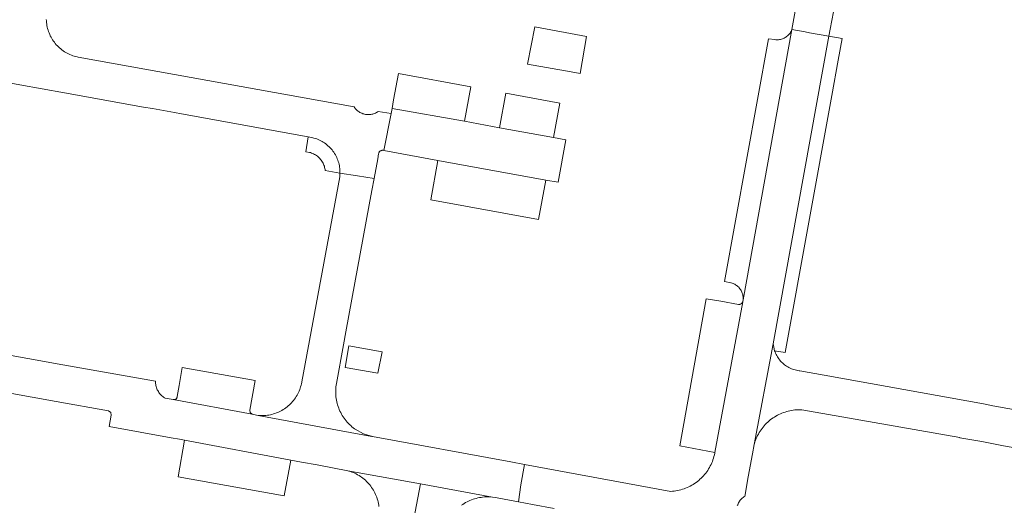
# Model space of a CAD drawing. Extents: x 152825 to 164088, y 457113 to 463005.
# Tile 115 of 256: x 157347 to 157478, y 459862 to 459927. Entities that reach past the tile are written whole.
import ezdxf

# ---------------------------------------------------------------- set-up
doc = ezdxf.new("R2010")
doc.units = 0
doc.header["$LTSCALE"] = 0.5
for name, color, linetype, lineweight in [('B-PV-VH-GESLOTENVERHARDING_ASFALT-GV', 251, 'CONTINUOUS', 18), ('B-PV-VH-GESLOTENVERHARDING_KUNSTSTOF-GV', 251, 'CONTINUOUS', 18), ('B-PV-VH-OPENVERHARDING_BETONSTRAATSTEEN-GV', 251, 'CONTINUOUS', 18)]:
    doc.layers.add(name, color=color, linetype=linetype, lineweight=lineweight)

msp = doc.modelspace()

# ---------------------------------------------------------------- linework, layer by layer
at = {"layer": 'B-PV-VH-GESLOTENVERHARDING_ASFALT-GV', "flags": 128}
for points in [[(157397.764, 459852.829), (157400.08, 459865.124), (157390.42, 459866.88), (157390.565, 459866.84), (157390.767, 459866.778), (157390.966, 459866.708), (157391.163, 459866.63), (157391.356, 459866.545), (157391.547, 459866.453), (157391.734, 459866.353), (157391.916, 459866.247), (157392.095, 459866.133), (157392.269, 459866.014), (157392.439, 459865.887), (157392.604, 459865.754), (157392.763, 459865.615), (157392.917, 459865.471), (157393.066, 459865.32), (157393.209, 459865.164), (157393.345, 459865.003), (157393.476, 459864.836), (157393.6, 459864.665), (157393.718, 459864.489), (157393.829, 459864.309), (157393.933, 459864.125), (157394.03, 459863.937), (157394.12, 459863.745), (157394.202, 459863.551), (157394.277, 459863.353), (157394.345, 459863.152), (157394.405, 459862.95), (157394.457, 459862.745), (157394.501, 459862.538), (157394.538, 459862.329), (157394.566, 459862.12)], [(157405.543, 459862.288), (157405.722, 459862.412), (157405.906, 459862.53), (157406.094, 459862.641), (157406.286, 459862.745), (157406.482, 459862.842), (157406.681, 459862.932), (157406.883, 459863.014), (157407.089, 459863.089), (157407.296, 459863.156), (157407.507, 459863.216), (157407.719, 459863.268), (157407.933, 459863.312), (157408.148, 459863.349), (157408.365, 459863.377), (157408.582, 459863.398), (157408.8, 459863.41), (157409.019, 459863.415), (157409.237, 459863.411), (157409.455, 459863.4), (157409.673, 459863.38), (157400.08, 459865.124), (157397.764, 459852.829)]]:
    msp.add_lwpolyline(points, dxfattribs=at)
at = {"layer": 'B-PV-VH-GESLOTENVERHARDING_KUNSTSTOF-GV', "flags": 128}
msp.add_lwpolyline([(157414.333, 459920.92), (157420.133, 459919.899), (157421.328, 459919.689), (157422.165, 459924.606), (157415.29, 459925.894)], close=True, dxfattribs=at)
at = {"layer": 'B-PV-VH-OPENVERHARDING_BETONSTRAATSTEEN-GV', "flags": 128}
for points in [[(157450.475, 459930.928), (157449.502, 459925.53), (157451.259, 459925.218), (157451.863, 459925.107), (157454.439, 459924.636), (157454.613, 459925.572), (157455.479, 459930.236)], [(157345.58, 459918.39), (157346.81, 459918.17), (157352.72, 459917.1), (157363.25, 459915.22), (157364.46, 459915.01), (157367.39, 459914.49), (157368.29, 459914.3), (157385.174, 459911.249), (157385.78, 459911.14), (157385.925, 459911.102), (157386.111, 459911.045), (157386.295, 459910.981), (157386.476, 459910.91), (157386.655, 459910.831), (157386.829, 459910.745), (157387, 459910.652), (157387.167, 459910.552), (157387.33, 459910.445), (157387.488, 459910.331), (157387.642, 459910.211), (157387.79, 459910.085), (157387.933, 459909.953), (157388.071, 459909.815), (157388.203, 459909.672), (157388.329, 459909.523), (157388.448, 459909.369), (157388.561, 459909.211), (157388.668, 459909.048), (157388.768, 459908.88), (157388.861, 459908.709), (157388.946, 459908.534), (157389.025, 459908.356), (157389.096, 459908.175), (157389.16, 459907.99), (157389.216, 459907.804), (157389.264, 459907.615), (157389.304, 459907.425), (157389.337, 459907.233), (157389.362, 459907.039), (157389.378, 459906.845), (157389.387, 459906.651), (157389.388, 459906.456), (157391.723, 459906.084), (157393.919, 459905.735), (157394.4, 459908.35), (157394.518, 459908.996), (157394.52, 459909.01), (157394.533, 459909.075), (157394.553, 459909.138), (157394.581, 459909.197), (157394.616, 459909.253), (157394.658, 459909.304), (157394.705, 459909.35), (157394.758, 459909.39), (157394.815, 459909.423), (157394.875, 459909.449), (157394.939, 459909.467), (157395.004, 459909.478), (157395.07, 459909.481), (157395.135, 459909.475), (157395.2, 459909.462), (157396.194, 459914.37), (157394.485, 459914.651), (157394.46, 459914.633), (157394.348, 459914.559), (157394.232, 459914.491), (157394.112, 459914.43), (157393.989, 459914.377), (157393.863, 459914.331), (157393.734, 459914.293), (157393.603, 459914.262), (157393.47, 459914.239), (157393.337, 459914.224), (157393.203, 459914.217), (157393.068, 459914.218), (157392.934, 459914.227), (157392.801, 459914.244), (157392.669, 459914.269), (157392.538, 459914.302), (157392.41, 459914.343), (157392.285, 459914.391), (157392.162, 459914.446), (157392.043, 459914.508), (157391.928, 459914.578), (157391.817, 459914.654), (157391.711, 459914.737), (157391.611, 459914.826), (157391.515, 459914.92), (157391.426, 459915.021), (157391.342, 459915.126), (157391.265, 459915.236), (157354.56, 459921.85), (157354.434, 459921.876), (157354.234, 459921.925), (157354.037, 459921.981), (157353.843, 459922.044), (157353.65, 459922.115), (157353.461, 459922.194), (157353.275, 459922.28), (157353.093, 459922.373), (157352.914, 459922.473), (157352.739, 459922.58), (157352.569, 459922.694), (157352.403, 459922.815), (157352.242, 459922.942), (157352.086, 459923.074), (157351.935, 459923.214), (157351.79, 459923.358), (157351.651, 459923.508), (157351.517, 459923.664), (157351.39, 459923.825), (157351.269, 459923.99), (157351.155, 459924.161), (157351.048, 459924.335), (157350.947, 459924.513), (157350.853, 459924.696), (157350.767, 459924.881), (157350.688, 459925.071), (157350.616, 459925.263), (157350.552, 459925.457), (157350.496, 459925.654), (157350.447, 459925.853), (157350.406, 459926.054), (157350.373, 459926.256), (157350.348, 459926.46), (157350.33, 459926.664), (157350.321, 459926.869)], [(157442.245, 459862.247), (157442.29, 459862.373), (157442.343, 459862.496), (157442.403, 459862.616), (157442.47, 459862.732), (157442.544, 459862.844), (157442.624, 459862.951), (157442.711, 459863.053), (157442.803, 459863.15), (157442.901, 459863.242), (157443.005, 459863.327), (157443.113, 459863.406), (157443.226, 459863.478), (157443.693, 459866.059), (157444.253, 459869.152), (157444.473, 459870.371), (157447.02, 459883.76), (157454.439, 459924.636), (157451.863, 459925.107), (157451.259, 459925.218), (157449.502, 459925.53), (157443, 459889.613), (157442.966, 459889.389), (157442.962, 459889.372), (157442.96, 459889.363), (157442.958, 459889.355), (157439.26, 459869.32), (157439.239, 459869.209), (157439.191, 459868.989), (157439.135, 459868.771), (157439.072, 459868.555), (157439.001, 459868.342), (157438.922, 459868.131), (157438.836, 459867.924), (157438.743, 459867.719), (157438.643, 459867.518), (157438.535, 459867.321), (157438.42, 459867.127), (157438.299, 459866.938), (157438.171, 459866.753), (157438.036, 459866.573), (157437.896, 459866.398), (157437.749, 459866.228), (157437.596, 459866.063), (157437.437, 459865.904), (157437.273, 459865.75), (157437.103, 459865.603), (157436.928, 459865.461), (157436.748, 459865.326), (157436.564, 459865.197), (157436.375, 459865.075), (157436.182, 459864.96), (157435.985, 459864.852), (157435.784, 459864.751), (157435.58, 459864.657), (157435.372, 459864.57), (157435.162, 459864.491), (157434.949, 459864.419), (157434.733, 459864.355), (157434.516, 459864.299), (157434.296, 459864.25), (157434.075, 459864.21), (157433.853, 459864.177), (157433.629, 459864.152), (157433.405, 459864.135), (157413.942, 459867.714), (157413.454, 459865.032), (157413.12, 459862.75), (157415.01, 459862.39), (157417.863, 459861.849)], [(157332.45, 459879.55), (157351.62, 459876.1), (157358.609, 459874.831), (157358.888, 459874.609), (157358.952, 459874.258), (157358.68, 459872.76), (157366.917, 459871.276), (157368.037, 459871.075), (157368.724, 459870.952), (157382.845, 459868.309), (157384.256, 459868.043), (157386.349, 459867.648), (157390.42, 459866.88), (157400.08, 459865.124), (157409.673, 459863.38), (157410.096, 459863.319), (157410.514, 459863.227), (157413.12, 459862.75), (157413.454, 459865.032), (157413.942, 459867.714), (157412.093, 459868.054), (157393.73, 459871.43), (157393.693, 459871.437), (157393.626, 459871.45), (157378.507, 459874.244), (157378.493, 459874.246), (157378.288, 459874.271), (157378.084, 459874.305), (157377.882, 459874.346), (157377.682, 459874.395), (157367.185, 459876.337), (157366.13, 459876.52), (157366.032, 459876.58), (157365.913, 459876.662), (157365.798, 459876.751), (157365.688, 459876.846), (157365.584, 459876.946), (157365.485, 459877.053), (157365.392, 459877.164), (157365.306, 459877.281), (157365.226, 459877.402), (157365.153, 459877.527), (157365.087, 459877.656), (157365.028, 459877.789), (157364.977, 459877.924), (157364.933, 459878.062), (157364.897, 459878.203), (157364.869, 459878.345), (157364.848, 459878.489), (157364.835, 459878.633), (157364.831, 459878.778), (157352.51, 459880.98), (157333.38, 459884.41)], [(157496.23, 459871.95), (157476.22, 459875.53), (157474.99, 459875.78), (157453.8, 459879.59), (157450.568, 459880.162), (157450.463, 459880.174), (157450.287, 459880.199), (157450.113, 459880.233), (157449.94, 459880.274), (157449.77, 459880.323), (157449.602, 459880.38), (157449.436, 459880.444), (157449.274, 459880.516), (157449.115, 459880.594), (157448.959, 459880.68), (157448.808, 459880.773), (157448.661, 459880.873), (157448.519, 459880.979), (157448.382, 459881.091), (157448.25, 459881.21), (157448.123, 459881.334), (157448.002, 459881.464), (157447.887, 459881.599), (157447.778, 459881.739), (157447.676, 459881.884), (157447.58, 459882.034), (157447.492, 459882.187), (157447.41, 459882.345), (157447.335, 459882.506), (157447.268, 459882.67), (157447.208, 459882.837), (157447.086, 459883.293), (157447.02, 459883.76), (157444.473, 459870.371), (157444.518, 459870.526), (157444.587, 459870.74), (157444.663, 459870.951), (157444.747, 459871.159), (157444.838, 459871.364), (157444.937, 459871.565), (157445.042, 459871.763), (157445.155, 459871.957), (157445.275, 459872.147), (157445.401, 459872.333), (157445.533, 459872.514), (157445.672, 459872.69), (157445.818, 459872.861), (157445.969, 459873.027), (157446.126, 459873.187), (157446.289, 459873.342), (157446.457, 459873.49), (157446.63, 459873.633), (157446.808, 459873.769), (157446.991, 459873.899), (157447.179, 459874.022), (157447.371, 459874.139), (157447.567, 459874.249), (157447.766, 459874.351), (157447.969, 459874.446), (157448.176, 459874.534), (157448.385, 459874.615), (157448.597, 459874.688), (157448.812, 459874.754), (157449.029, 459874.812), (157449.247, 459874.862), (157449.468, 459874.904), (157449.69, 459874.938), (157449.912, 459874.965), (157450.136, 459874.984), (157450.36, 459874.994), (157450.585, 459874.997), (157450.809, 459874.991), (157471.83, 459871.28), (157471.844, 459871.277), (157474.77, 459870.76), (157477.66, 459870.21), (157482.49, 459869.36)]]:
    msp.add_lwpolyline(points, dxfattribs=at)
for points in [[(157443, 459889.613), (157449.502, 459925.53), (157449.495, 459925.512), (157449.446, 459925.393), (157449.389, 459925.277), (157449.324, 459925.165), (157449.254, 459925.056), (157449.176, 459924.953), (157449.092, 459924.854), (157449.003, 459924.761), (157448.907, 459924.673), (157448.807, 459924.592), (157448.702, 459924.517), (157448.592, 459924.448), (157448.478, 459924.387), (157448.361, 459924.332), (157448.24, 459924.285), (157448.117, 459924.246), (157447.992, 459924.214), (157447.864, 459924.19), (157447.736, 459924.174), (157447.607, 459924.166), (157447.478, 459924.165), (157447.348, 459924.173), (157447.22, 459924.189), (157446.41, 459924.31), (157440.55, 459892.05), (157441.37, 459891.863), (157441.429, 459891.849), (157441.553, 459891.813), (157441.675, 459891.77), (157441.795, 459891.72), (157441.91, 459891.662), (157442.022, 459891.597), (157442.13, 459891.525), (157442.233, 459891.447), (157442.331, 459891.362), (157442.424, 459891.272), (157442.511, 459891.176), (157442.591, 459891.075), (157442.666, 459890.969), (157442.734, 459890.859), (157442.794, 459890.745), (157442.848, 459890.627), (157442.894, 459890.506), (157442.933, 459890.382), (157442.964, 459890.257), (157442.987, 459890.129), (157443.002, 459890.001), (157443.009, 459889.872), (157443.009, 459889.742)], [(157456.175, 459924.318), (157454.439, 459924.636), (157447.02, 459883.76), (157447.086, 459883.293), (157447.208, 459882.837), (157448.63, 459882.58), (157454.81, 459916.76), (157455.66, 459921.464)], [(157406.79, 459917.9), (157397.16, 459919.7), (157396.526, 459916.201), (157396.312, 459915.021), (157405.95, 459913.35)], [(157418.63, 459915.76), (157411.47, 459917.07), (157410.6, 459912.48), (157417.8, 459911.18)], [(157405.95, 459913.35), (157396.312, 459915.021), (157396.194, 459914.37), (157395.2, 459909.462), (157402.42, 459908.13), (157416.78, 459905.52), (157418.39, 459905.25), (157419.45, 459910.88), (157417.8, 459911.18), (157410.6, 459912.48)], [(157385.78, 459911.14), (157385.174, 459911.249), (157384.847, 459909.287), (157385.321, 459909.2), (157385.465, 459909.16), (157385.607, 459909.113), (157385.746, 459909.059), (157385.881, 459908.997), (157386.013, 459908.928), (157386.142, 459908.852), (157386.266, 459908.769), (157386.385, 459908.68), (157386.499, 459908.584), (157386.609, 459908.482), (157386.712, 459908.375), (157386.81, 459908.262), (157386.901, 459908.144), (157386.986, 459908.022), (157387.064, 459907.895), (157387.136, 459907.764), (157387.2, 459907.63), (157387.257, 459907.492), (157387.306, 459907.351), (157387.348, 459907.208), (157387.382, 459907.063), (157387.409, 459906.916), (157387.427, 459906.768), (157389.388, 459906.456), (157389.387, 459906.651), (157389.378, 459906.845), (157389.362, 459907.039), (157389.337, 459907.233), (157389.304, 459907.425), (157389.264, 459907.615), (157389.216, 459907.804), (157389.16, 459907.99), (157389.096, 459908.175), (157389.025, 459908.356), (157388.946, 459908.534), (157388.861, 459908.709), (157388.768, 459908.88), (157388.668, 459909.048), (157388.561, 459909.211), (157388.448, 459909.369), (157388.329, 459909.523), (157388.203, 459909.672), (157388.071, 459909.815), (157387.933, 459909.953), (157387.79, 459910.085), (157387.642, 459910.211), (157387.488, 459910.331), (157387.33, 459910.445), (157387.167, 459910.552), (157387, 459910.652), (157386.829, 459910.745), (157386.655, 459910.831), (157386.476, 459910.91), (157386.295, 459910.981), (157386.111, 459911.045), (157385.925, 459911.102)], [(157416.78, 459905.52), (157402.42, 459908.13), (157401.46, 459902.88), (157415.8, 459900.26)], [(157391.723, 459906.084), (157389.388, 459906.456), (157389.376, 459906.192), (157389.35, 459905.93), (157384.303, 459878.719), (157384.293, 459878.657), (157384.255, 459878.454), (157384.209, 459878.253), (157384.155, 459878.054), (157384.094, 459877.856), (157384.025, 459877.662), (157383.948, 459877.47), (157383.865, 459877.282), (157383.773, 459877.097), (157383.675, 459876.915), (157383.57, 459876.737), (157383.458, 459876.564), (157383.34, 459876.395), (157383.215, 459876.231), (157383.083, 459876.072), (157382.946, 459875.918), (157382.803, 459875.769), (157382.654, 459875.626), (157382.5, 459875.489), (157382.34, 459875.358), (157382.176, 459875.234), (157382.006, 459875.115), (157381.833, 459875.004), (157381.655, 459874.899), (157381.492, 459874.811), (157381.306, 459874.72), (157381.118, 459874.636), (157380.926, 459874.559), (157380.732, 459874.49), (157380.535, 459874.429), (157380.336, 459874.375), (157380.135, 459874.329), (157379.932, 459874.291), (157379.728, 459874.26), (157379.523, 459874.238), (157379.317, 459874.223), (157379.111, 459874.217), (157378.905, 459874.219), (157378.698, 459874.228), (157378.507, 459874.244), (157393.626, 459871.45), (157393.693, 459871.437), (157393.73, 459871.43), (157392.515, 459871.796), (157391.403, 459872.408), (157391.328, 459872.461), (157391.152, 459872.593), (157390.981, 459872.731), (157390.815, 459872.875), (157390.654, 459873.025), (157390.499, 459873.181), (157390.349, 459873.343), (157390.206, 459873.51), (157390.068, 459873.681), (157389.937, 459873.858), (157389.813, 459874.04), (157389.695, 459874.225), (157389.584, 459874.416), (157389.48, 459874.609), (157389.383, 459874.807), (157389.294, 459875.008), (157389.211, 459875.212), (157389.137, 459875.419), (157389.069, 459875.628), (157389.01, 459875.84), (157388.958, 459876.054), (157388.914, 459876.27), (157388.878, 459876.487), (157388.85, 459876.705), (157388.829, 459876.924), (157388.817, 459877.144), (157388.813, 459877.364), (157388.817, 459877.584), (157388.828, 459877.803), (157388.848, 459878.023), (157388.876, 459878.241), (157388.911, 459878.458), (157389.85, 459883.61), (157390.167, 459885.333), (157393.272, 459902.221), (157393.624, 459904.13), (157393.919, 459905.735)], [(157440.043, 459889.403), (157438.12, 459889.74), (157434.59, 459870.19), (157439.26, 459869.32), (157442.958, 459889.355), (157442.954, 459889.346), (157442.951, 459889.338), (157442.949, 459889.329), (157442.946, 459889.321), (157442.942, 459889.313), (157442.939, 459889.304), (157442.935, 459889.296), (157442.932, 459889.288), (157442.928, 459889.28), (157442.924, 459889.272), (157442.92, 459889.264), (157442.916, 459889.256), (157442.911, 459889.249), (157442.907, 459889.241), (157442.902, 459889.233), (157442.898, 459889.226), (157442.893, 459889.218), (157442.888, 459889.211), (157442.882, 459889.204), (157442.877, 459889.197), (157442.872, 459889.19), (157442.866, 459889.183), (157442.861, 459889.176), (157442.855, 459889.169), (157442.849, 459889.162), (157442.843, 459889.156), (157442.837, 459889.149), (157442.831, 459889.143), (157442.824, 459889.137), (157442.818, 459889.13), (157442.811, 459889.124), (157442.805, 459889.118), (157442.798, 459889.113), (157442.791, 459889.107), (157442.784, 459889.101), (157442.777, 459889.096), (157442.77, 459889.091), (157442.763, 459889.085), (157442.755, 459889.08), (157442.752, 459889.078), (157442.748, 459889.075), (157442.741, 459889.071), (157442.733, 459889.066), (157442.725, 459889.061), (157442.718, 459889.057), (157442.71, 459889.053), (157442.702, 459889.049), (157442.694, 459889.045), (157442.686, 459889.041), (157442.678, 459889.037), (157442.67, 459889.034), (157442.661, 459889.03), (157442.653, 459889.027), (157442.645, 459889.024), (157442.637, 459889.021), (157442.628, 459889.018), (157442.62, 459889.015), (157442.611, 459889.012), (157442.602, 459889.01), (157442.594, 459889.008), (157442.585, 459889.006), (157442.577, 459889.004), (157442.568, 459889.002), (157442.559, 459889), (157442.55, 459888.999), (157442.541, 459888.998), (157442.533, 459888.996), (157442.524, 459888.995), (157442.515, 459888.995), (157442.506, 459888.994), (157442.497, 459888.993), (157442.488, 459888.993), (157442.479, 459888.993), (157442.471, 459888.992), (157442.462, 459888.992), (157442.453, 459888.993), (157442.444, 459888.993), (157442.435, 459888.994), (157442.426, 459888.994), (157442.417, 459888.995), (157442.408, 459888.996), (157442.4, 459888.997), (157442.391, 459888.999), (157442.382, 459889)], [(157394.441, 459879.837), (157394.982, 459882.687), (157390.579, 459883.479), (157390.065, 459880.618)], [(157378.09, 459878.88), (157368.41, 459880.62), (157367.988, 459878.214), (157367.735, 459876.767), (157367.729, 459876.718), (157367.714, 459876.659), (157367.692, 459876.602), (157367.662, 459876.548), (157367.626, 459876.498), (157367.583, 459876.454), (157367.536, 459876.416), (157367.483, 459876.384), (157367.427, 459876.359), (157367.368, 459876.342), (157367.307, 459876.332), (157367.246, 459876.331), (157367.185, 459876.337), (157377.682, 459874.395), (157377.443, 459874.606), (157377.403, 459874.922)], [(157382.845, 459868.309), (157368.724, 459870.952), (157367.855, 459866.084), (157381.962, 459863.529)]]:
    msp.add_lwpolyline(points, close=True, dxfattribs=at)

doc.saveas('drawing.dxf')
